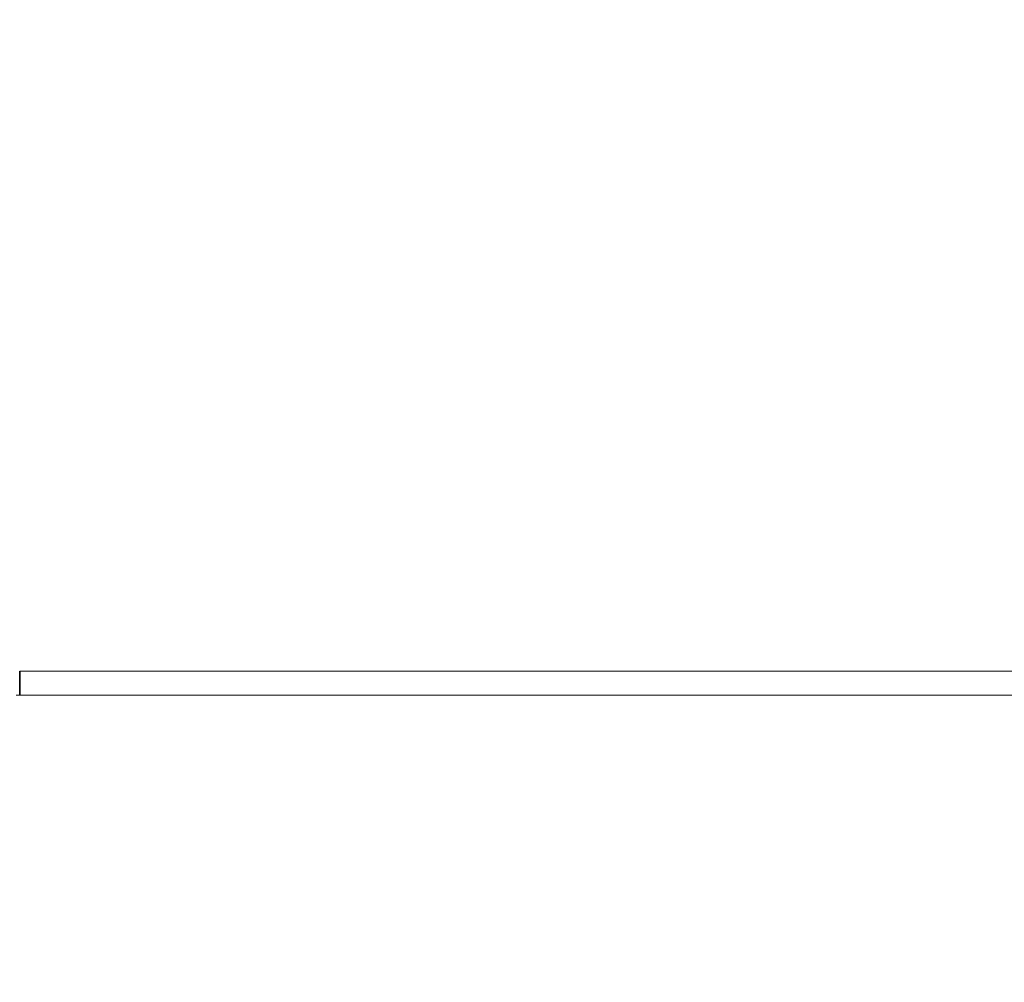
# Model space of a CAD drawing. Header units: millimetres. Extents: x 4 to 1188, y 1 to 840.
# Tile 74 of 203: x 405 to 417, y 420 to 431. Entities that reach past the tile are written whole.
import ezdxf

# ---------------------------------------------------------------- set-up
doc = ezdxf.new("R2010")
doc.units = ezdxf.units.MM
doc.layers.add('1', color=7, linetype='Continuous')
doc.styles.add('Arial Unicode MS', font='Arial Unicode MS')
doc.dimstyles.get("Standard").update_dxf_attribs({"dimtxt": 0.18, "dimasz": 0.18, "dimexe": 0.18, "dimexo": 0.0625, "dimgap": 0.09, "dimtad": 0, "dimtih": 1, "dimtoh": 1, "dimdec": 4, "dimzin": 0, "dimdsep": 46, "dimtxsty": 'Standard', "dimcen": 0.09, "dimadec": 0, "dimazin": 0, "dimtfac": 1, "dimtdec": 4, "dimtofl": 0, "dimtmove": 0, "dimatfit": 3, "dimfxl": 0, "dimtolj": 1, "dimtzin": 0, "dimarcsym": 0})

# ---------------------------------------------------------------- blocks, each defined once
blk = doc.blocks.new('_U16')
at = {"layer": '1', "color": 18, "lineweight": 35}
for p, q in [((404.573, 539.123), (458.335, 539.123)), ((456.335, 539.123), (456.335, 282.024)), ((425.974, 282.024), (458.335, 282.024))]:
    blk.add_line(p, q, dxfattribs=at)
at = {"layer": '1', "color": 18, "lineweight": 70}
for points in [[(456.335, 539.123), (457.111, 535.623), (455.559, 535.623)], [(456.335, 282.024), (455.559, 285.524), (457.111, 285.524)]]:
    blk.add_solid(points, dxfattribs=at)
at = {"layer": '1', "color": 18, "linetype": 'Continuous', "lineweight": 13, "insert": (454.265, 400.016), "char_height": 5, "attachment_point": 7, "rotation": 90, "line_spacing_factor": 1.047437, "style": 'Arial Unicode MS'}
blk.add_mtext('\\fArial Unicode MS|b0|i0;\\W1.0000;{\\H1.21x;(}1800{\\H1.21x;)}', dxfattribs=at)

msp = doc.modelspace()

# ---------------------------------------------------------------- linework, layer by layer
at = {"layer": '1', "color": 154, "linetype": 'Continuous', "lineweight": 35}
msp.add_line((404.983, 423.5025), (404.983, 423.2168), dxfattribs=at)
at = {"layer": '1', "color": 154, "linetype": 'Continuous', "lineweight": 13}
for p, q in [((423.537, 423.5025), (404.983, 423.5025)), ((423.5772, 423.2168), (404.9401, 423.2168))]:
    msp.add_line(p, q, dxfattribs=at)

# ---------------------------------------------------------------- dimensions: what is measured, and where the dimension line sits
at = {"layer": '1', "color": 18, "linetype": 'Continuous', "lineweight": 13}
dim = msp.add_linear_dim(base=(456.3352, 282.0239), p1=(367.888, 539.1234), p2=(414.26, 282.0239), angle=90, dimstyle='Standard', override={"dimtxt": 5, "dimasz": 3.5, "dimexe": 2, "dimexo": 1, "dimgap": 2.5, "dimtad": 1, "dimtih": 0, "dimtoh": 0, "dimdec": 0, "dimlfac": 7, "dimzin": 8, "dimdsep": 44, "dimlunit": 2, "dimpost": '(<>)', "dimtxsty": 'Arial Unicode MS', "dimsah": 1, "dimse1": 0, "dimse2": 0, "dimsd1": 0, "dimsd2": 0, "dimclrd": 18, "dimclre": 18, "dimclrt": 18, "dimtm": -0.1, "dimtfac": 0.4, "dimtdec": 2, "dimtofl": 1, "dimtmove": 0, "dimtzin": 8, "dimlwd": 35, "dimlwe": 35}, dxfattribs=at)
dim.commit()
dim.dimension.update_dxf_attribs({"geometry": '_U16', "text_midpoint": (456.3352, 410.5737), "dimtype": 160})

doc.saveas('drawing.dxf')
